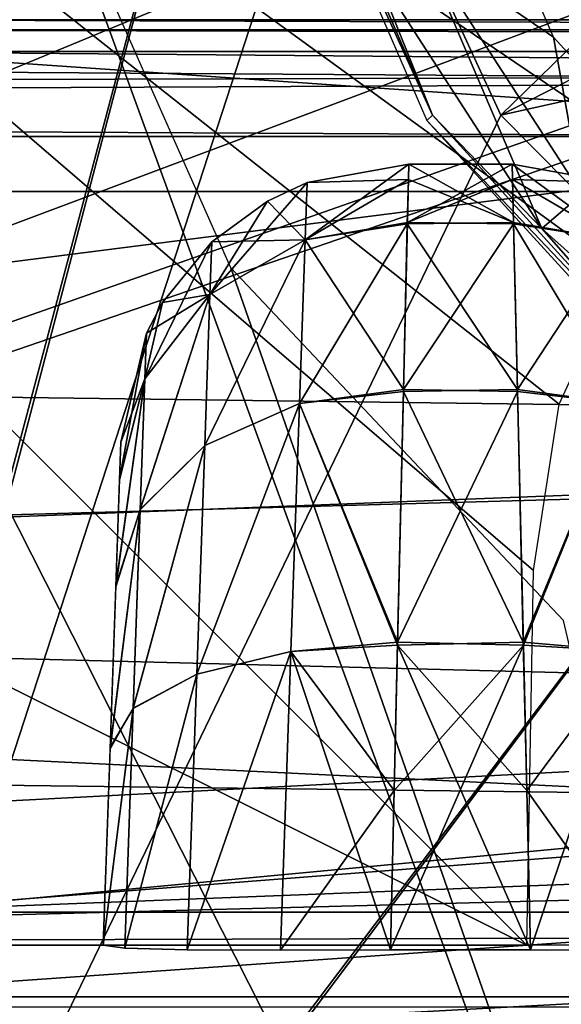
# Model space of a CAD drawing. Header units: millimetres. Extents: x -75 to 75, y -23 to 43.
# Tile 168 of 251: x 18.02 to 19.9, y 2.58 to 6. Entities that reach past the tile are written whole.
import ezdxf

# ---------------------------------------------------------------- set-up
doc = ezdxf.new("R2010")
doc.units = ezdxf.units.MM
doc.header["$LTSCALE"] = 76.747453
for name, color, linetype in [('141', 7, 'CONTINUOUS'), ('144', 7, 'CONTINUOUS'), ('147', 7, 'CONTINUOUS'), ('148', 7, 'CONTINUOUS'), ('165', 7, 'CONTINUOUS'), ('166', 7, 'CONTINUOUS'), ('171', 7, 'CONTINUOUS'), ('172', 7, 'CONTINUOUS'), ('173', 7, 'CONTINUOUS'), ('174', 7, 'CONTINUOUS'), ('207', 7, 'CONTINUOUS'), ('244', 7, 'CONTINUOUS'), ('245', 7, 'CONTINUOUS'), ('252', 7, 'CONTINUOUS'), ('258', 7, 'CONTINUOUS'), ('263', 7, 'CONTINUOUS'), ('27', 7, 'CONTINUOUS'), ('285', 7, 'CONTINUOUS'), ('485', 7, 'CONTINUOUS'), ('500', 7, 'CONTINUOUS'), ('517', 7, 'CONTINUOUS'), ('532', 7, 'CONTINUOUS'), ('55', 7, 'CONTINUOUS'), ('6', 7, 'CONTINUOUS'), ('623', 7, 'CONTINUOUS'), ('689', 7, 'CONTINUOUS'), ('690', 7, 'CONTINUOUS'), ('8', 7, 'CONTINUOUS')]:
    doc.layers.add(name, color=color, linetype=linetype)

msp = doc.modelspace()

# ---------------------------------------------------------------- linework, layer by layer
at = {"layer": '141', "color": 251, "linetype": 'Continuous', "true_color": 0x464b4f}
for points in [[(52, 6, 16.422), (-11.7799, 6, 15.217), (-52, 6, 16.422), (52, 6, 16.422)], [(-11.2236, 6, 15.217), (-11.7799, 6, 15.217), (52, 6, 16.422), (-11.2236, 6, 15.217)], [(-10.7224, 6, 14.9756), (-11.2236, 6, 15.217), (52, 6, 16.422), (-10.7224, 6, 14.9756)], [(-10.3756, 6, 14.5407), (-10.7224, 6, 14.9756), (52, 6, 16.422), (-10.3756, 6, 14.5407)], [(-10.2518, 6, 13.9983), (-10.3756, 6, 14.5407), (52, 6, 16.422), (-10.2518, 6, 13.9983)], [(8.5607, 6, 14.0575), (-10.2518, 6, 13.9983), (52, 6, 16.422), (8.5607, 6, 14.0575)], [(9.117, 6, 14.0575), (8.5607, 6, 14.0575), (52, 6, 16.422), (9.117, 6, 14.0575)], [(9.6182, 6, 13.8161), (9.117, 6, 14.0575), (52, 6, 16.422), (9.6182, 6, 13.8161)], [(9.965, 6, 13.3812), (9.6182, 6, 13.8161), (52, 6, 16.422), (9.965, 6, 13.3812)], [(10.0888, 6, 12.8388), (9.965, 6, 13.3812), (52, 6, 16.422), (10.0888, 6, 12.8388)], [(10.7224, 6, -5.0211), (10.0888, 6, 12.8388), (52, 6, 16.422), (10.7224, 6, -5.0211)], [(11.2236, 6, -4.7797), (10.7224, 6, -5.0211), (52, 6, 16.422), (11.2236, 6, -4.7797)], [(11.7799, 6, -4.7797), (11.2236, 6, -4.7797), (52, 6, 16.422), (11.7799, 6, -4.7797)], [(12.2811, 6, -5.0211), (11.7799, 6, -4.7797), (52, 6, 16.422), (12.2811, 6, -5.0211)], [(12.628, 6, -5.456), (12.2811, 6, -5.0211), (52, 6, 16.422), (12.628, 6, -5.456)], [(12.7518, 6, -5.9983), (12.628, 6, -5.456), (52, 6, 16.422), (12.7518, 6, -5.9983)], [(13.6214, 6, -43.9675), (12.7518, 6, -39.9983), (52, 6, 16.422), (13.6214, 6, -43.9675)], [(12.7518, 6, -39.9983), (12.7518, 6, -5.9983), (52, 6, 16.422), (12.7518, 6, -39.9983)], [(14.1898, 6, -43.4817), (13.6214, 6, -43.9675), (52, 6, 16.422), (14.1898, 6, -43.4817)], [(14.7743, 6, -43.1009), (14.1898, 6, -43.4817), (52, 6, 16.422), (14.7743, 6, -43.1009)], [(16.0228, 6, -42.5929), (14.7743, 6, -43.1009), (52, 6, 16.422), (16.0228, 6, -42.5929)], [(50.8738, 6, 14.5424), (16.0228, 6, -42.5929), (52, 6, 16.422), (50.8738, 6, 14.5424)], [(16.0228, 6, -42.5929), (50.8738, 6, 14.5424), (17.3407, 6, -42.422), (16.0228, 6, -42.5929)], [(50.8738, 6, -20.5424), (51.2206, 6, -20.9773), (17.3407, 6, -42.422), (50.8738, 6, -20.5424)], [(17.3407, 6, -42.422), (51.7218, 6, -21.2187), (52, 6, -42.422), (17.3407, 6, -42.422)], [(51.2206, 6, -20.9773), (51.7218, 6, -21.2187), (17.3407, 6, -42.422), (51.2206, 6, -20.9773)], [(50.75, 6, 14), (50.75, 6, -20), (17.3407, 6, -42.422), (50.75, 6, 14)], [(50.75, 6, -20), (50.8738, 6, -20.5424), (17.3407, 6, -42.422), (50.75, 6, -20)], [(50.8738, 6, 14.5424), (50.75, 6, 14), (17.3407, 6, -42.422), (50.8738, 6, 14.5424)]]:
    msp.add_3dface(points, dxfattribs=at)
at = {"layer": '144', "color": 251, "linetype": 'Continuous', "true_color": 0x464b4f}
for points in [[(19.3705, 5.5, 82.0106), (19.7295, 5.5, 82.0106), (19.3705, 5.5, 79.9894), (19.3705, 5.5, 82.0106)], [(19.3705, 5.5, 79.9894), (19.7295, 5.5, 82.0106), (19.7295, 5.5, 79.9894), (19.3705, 5.5, 79.9894)]]:
    msp.add_3dface(points, dxfattribs=at)
at = {"layer": '147', "color": 251, "linetype": 'Continuous', "true_color": 0x464b4f}
for points in [[(20.082, 5.4358, 79.9894), (19.7295, 5.5, 79.9894), (20.082, 5.4358, 82.0106), (20.082, 5.4358, 79.9894)], [(19.7295, 5.5, 79.9894), (19.7295, 5.5, 82.0106), (20.082, 5.4358, 82.0106), (19.7295, 5.5, 79.9894)]]:
    msp.add_3dface(points, dxfattribs=at)
at = {"layer": '148', "color": 251, "linetype": 'Continuous', "true_color": 0x464b4f}
for points in [[(19.018, 5.4358, 82.0106), (19.3705, 5.5, 82.0106), (19.018, 5.4358, 79.9894), (19.018, 5.4358, 82.0106)], [(19.3705, 5.5, 82.0106), (19.3705, 5.5, 79.9894), (19.018, 5.4358, 79.9894), (19.3705, 5.5, 82.0106)], [(18.8806, 5.3718, 82.0106), (19.018, 5.4358, 82.0106), (18.8806, 5.3718, 79.9894), (18.8806, 5.3718, 82.0106)], [(18.8806, 5.3718, 79.9894), (19.018, 5.4358, 82.0106), (19.018, 5.4358, 79.9894), (18.8806, 5.3718, 79.9894)], [(18.687, 5.23, 82.0106), (18.8806, 5.3718, 82.0106), (18.687, 5.23, 79.9894), (18.687, 5.23, 82.0106)], [(18.687, 5.23, 79.9894), (18.8806, 5.3718, 82.0106), (18.8806, 5.3718, 79.9894), (18.687, 5.23, 79.9894)], [(18.5163, 5.02, 82.0106), (18.687, 5.23, 82.0106), (18.5163, 5.02, 79.9894), (18.5163, 5.02, 82.0106)], [(18.5163, 5.02, 79.9894), (18.687, 5.23, 82.0106), (18.687, 5.23, 79.9894), (18.5163, 5.02, 79.9894)], [(18.4598, 4.9133, 79.9894), (18.5163, 5.02, 82.0106), (18.5163, 5.02, 79.9894), (18.4598, 4.9133, 79.9894)], [(18.4598, 4.9133, 82.0106), (18.5163, 5.02, 82.0106), (18.4598, 4.9133, 79.9894), (18.4598, 4.9133, 82.0106)], [(18.3711, 4.5349, 79.9894), (18.4598, 4.9133, 82.0106), (18.4598, 4.9133, 79.9894), (18.3711, 4.5349, 79.9894)], [(18.3711, 4.5349, 82.0106), (18.4598, 4.9133, 82.0106), (18.3711, 4.5349, 79.9894), (18.3711, 4.5349, 82.0106)]]:
    msp.add_3dface(points, dxfattribs=at)
at = {"layer": '165', "color": 251, "linetype": 'Continuous', "true_color": 0x464b4f}
for points in [[(19.7295, 5.5, 82.0106), (19.3657, 5.2971, 83.0951), (19.7308, 5.4461, 82.5768), (19.7295, 5.5, 82.0106)], [(19.7295, 5.5, 82.0106), (19.3705, 5.5, 82.0106), (19.3657, 5.2971, 83.0951), (19.7295, 5.5, 82.0106)], [(19.7308, 5.4461, 82.5768), (19.3657, 5.2971, 83.0951), (19.7344, 5.2925, 83.1068), (19.7308, 5.4461, 82.5768)], [(19.3657, 5.2971, 83.0951), (19.3522, 4.7181, 84.0306), (19.7344, 5.2925, 83.1068), (19.3657, 5.2971, 83.0951)], [(19.7344, 5.2925, 83.1068), (19.3522, 4.7181, 84.0306), (19.7479, 4.7102, 84.0392), (19.7344, 5.2925, 83.1068)], [(19.3522, 4.7181, 84.0306), (19.3318, 3.8405, 84.6945), (19.7479, 4.7102, 84.0392), (19.3522, 4.7181, 84.0306)], [(19.7479, 4.7102, 84.0392), (19.3318, 3.8405, 84.6945), (19.7684, 3.8309, 84.6992), (19.7479, 4.7102, 84.0392)], [(19.3198, 3.3256, 84.8948), (19.307, 2.7727, 84.9982), (19.7684, 3.8309, 84.6992), (19.3198, 3.3256, 84.8948)], [(19.7684, 3.8309, 84.6992), (19.307, 2.7727, 84.9982), (19.793, 2.7727, 84.9982), (19.7684, 3.8309, 84.6992)], [(19.3318, 3.8405, 84.6945), (19.3198, 3.3256, 84.8948), (19.7684, 3.8309, 84.6992), (19.3318, 3.8405, 84.6945)]]:
    msp.add_3dface(points, dxfattribs=at)
at = {"layer": '166', "color": 251, "linetype": 'Continuous', "true_color": 0x464b4f}
for points in [[(19.3705, 5.5, 79.9894), (19.7343, 5.2971, 78.9049), (19.3692, 5.4461, 79.4232), (19.3705, 5.5, 79.9894)], [(19.3705, 5.5, 79.9894), (19.7295, 5.5, 79.9894), (19.7343, 5.2971, 78.9049), (19.3705, 5.5, 79.9894)], [(19.3692, 5.4461, 79.4232), (19.7343, 5.2971, 78.9049), (19.3656, 5.2925, 78.8932), (19.3692, 5.4461, 79.4232)], [(19.7343, 5.2971, 78.9049), (19.7478, 4.7181, 77.9694), (19.3656, 5.2925, 78.8932), (19.7343, 5.2971, 78.9049)], [(19.3656, 5.2925, 78.8932), (19.7478, 4.7181, 77.9694), (19.3521, 4.7102, 77.9608), (19.3656, 5.2925, 78.8932)], [(19.7478, 4.7181, 77.9694), (19.7682, 3.8405, 77.3055), (19.3521, 4.7102, 77.9608), (19.7478, 4.7181, 77.9694)], [(19.3521, 4.7102, 77.9608), (19.7682, 3.8405, 77.3055), (19.3316, 3.8309, 77.3008), (19.3521, 4.7102, 77.9608)], [(19.3316, 3.8309, 77.3008), (19.793, 2.7727, 77.0018), (19.307, 2.7727, 77.0018), (19.3316, 3.8309, 77.3008)], [(19.7682, 3.8405, 77.3055), (19.7802, 3.3256, 77.1052), (19.3316, 3.8309, 77.3008), (19.7682, 3.8405, 77.3055)], [(19.7802, 3.3256, 77.1052), (19.793, 2.7727, 77.0018), (19.3316, 3.8309, 77.3008), (19.7802, 3.3256, 77.1052)]]:
    msp.add_3dface(points, dxfattribs=at)
at = {"layer": '171', "color": 251, "linetype": 'Continuous', "true_color": 0x464b4f}
for points in [[(19.7343, 5.2971, 78.9049), (19.7295, 5.5, 79.9894), (20.0889, 5.2373, 78.9304), (19.7343, 5.2971, 78.9049)], [(19.7295, 5.5, 79.9894), (20.082, 5.4358, 79.9894), (20.0889, 5.2373, 78.9304), (19.7295, 5.5, 79.9894)], [(19.7478, 4.7181, 77.9694), (19.7343, 5.2971, 78.9049), (20.0889, 5.2373, 78.9304), (19.7478, 4.7181, 77.9694)], [(19.7478, 4.7181, 77.9694), (20.0889, 5.2373, 78.9304), (20.1088, 4.6689, 78.0155), (19.7478, 4.7181, 77.9694)], [(19.7682, 3.8405, 77.3055), (19.7478, 4.7181, 77.9694), (20.1088, 4.6689, 78.0155), (19.7682, 3.8405, 77.3055)], [(19.7682, 3.8405, 77.3055), (20.1088, 4.6689, 78.0155), (20.1388, 3.808, 77.3688), (19.7682, 3.8405, 77.3055)], [(19.7802, 3.3256, 77.1052), (19.7682, 3.8405, 77.3055), (20.1388, 3.808, 77.3688), (19.7802, 3.3256, 77.1052)], [(20.175, 2.7715, 77.0778), (19.7802, 3.3256, 77.1052), (20.1388, 3.808, 77.3688), (20.175, 2.7715, 77.0778)], [(19.793, 2.7727, 77.0018), (19.7802, 3.3256, 77.1052), (20.175, 2.7715, 77.0778), (19.793, 2.7727, 77.0018)]]:
    msp.add_3dface(points, dxfattribs=at)
at = {"layer": '172', "color": 251, "linetype": 'Continuous', "true_color": 0x464b4f}
for points in [[(20.082, 5.4358, 82.0106), (19.7295, 5.5, 82.0106), (19.7308, 5.4461, 82.5768), (20.082, 5.4358, 82.0106)], [(20.082, 5.4358, 82.0106), (19.7308, 5.4461, 82.5768), (20.0889, 5.2373, 83.0696), (20.082, 5.4358, 82.0106)], [(19.7308, 5.4461, 82.5768), (19.7344, 5.2925, 83.1068), (20.0889, 5.2373, 83.0696), (19.7308, 5.4461, 82.5768)], [(20.0889, 5.2373, 83.0696), (19.7344, 5.2925, 83.1068), (20.1088, 4.6689, 83.9845), (20.0889, 5.2373, 83.0696)], [(19.7344, 5.2925, 83.1068), (19.7479, 4.7102, 84.0392), (20.1088, 4.6689, 83.9845), (19.7344, 5.2925, 83.1068)], [(19.7479, 4.7102, 84.0392), (19.7684, 3.8309, 84.6992), (20.1088, 4.6689, 83.9845), (19.7479, 4.7102, 84.0392)], [(20.1088, 4.6689, 83.9845), (19.7684, 3.8309, 84.6992), (20.1388, 3.8079, 84.6312), (20.1088, 4.6689, 83.9845)], [(19.7684, 3.8309, 84.6992), (19.793, 2.7727, 84.9982), (20.1388, 3.8079, 84.6312), (19.7684, 3.8309, 84.6992)], [(20.1388, 3.8079, 84.6312), (19.793, 2.7727, 84.9982), (20.175, 2.7715, 84.9222), (20.1388, 3.8079, 84.6312)]]:
    msp.add_3dface(points, dxfattribs=at)
at = {"layer": '173', "color": 251, "linetype": 'Continuous', "true_color": 0x464b4f}
for points in [[(19.3657, 5.2971, 83.0951), (19.3705, 5.5, 82.0106), (19.0111, 5.2373, 83.0696), (19.3657, 5.2971, 83.0951)], [(19.3705, 5.5, 82.0106), (19.018, 5.4358, 82.0106), (19.0111, 5.2373, 83.0696), (19.3705, 5.5, 82.0106)], [(19.018, 5.4358, 82.0106), (18.8806, 5.3718, 82.0106), (18.6806, 5.0471, 82.9886), (19.018, 5.4358, 82.0106)], [(19.018, 5.4358, 82.0106), (18.6806, 5.0471, 82.9886), (19.0111, 5.2373, 83.0696), (19.018, 5.4358, 82.0106)], [(18.8806, 5.3718, 82.0106), (18.687, 5.23, 82.0106), (18.6806, 5.0471, 82.9886), (18.8806, 5.3718, 82.0106)], [(19.3522, 4.7181, 84.0306), (19.3657, 5.2971, 83.0951), (19.0111, 5.2373, 83.0696), (19.3522, 4.7181, 84.0306)], [(18.687, 5.23, 82.0106), (18.5163, 5.02, 82.0106), (18.4543, 4.7548, 82.8648), (18.687, 5.23, 82.0106)], [(18.687, 5.23, 82.0106), (18.4543, 4.7548, 82.8648), (18.6806, 5.0471, 82.9886), (18.687, 5.23, 82.0106)], [(19.0111, 5.2373, 83.0696), (18.6623, 4.5233, 83.8342), (18.9912, 4.6689, 83.9845), (19.0111, 5.2373, 83.0696)], [(18.6806, 5.0471, 82.9886), (18.6623, 4.5233, 83.8342), (19.0111, 5.2373, 83.0696), (18.6806, 5.0471, 82.9886)], [(19.3522, 4.7181, 84.0306), (19.0111, 5.2373, 83.0696), (18.9912, 4.6689, 83.9845), (19.3522, 4.7181, 84.0306)], [(18.6806, 5.0471, 82.9886), (18.4384, 4.3006, 83.6052), (18.6623, 4.5233, 83.8342), (18.6806, 5.0471, 82.9886)], [(18.4543, 4.7548, 82.8648), (18.4384, 4.3006, 83.6052), (18.6806, 5.0471, 82.9886), (18.4543, 4.7548, 82.8648)], [(18.5163, 5.02, 82.0106), (18.4598, 4.9133, 82.0106), (18.4543, 4.7548, 82.8648), (18.5163, 5.02, 82.0106)], [(18.4598, 4.9133, 82.0106), (18.3711, 4.5349, 82.0106), (18.3666, 4.406, 82.7171), (18.4598, 4.9133, 82.0106)], [(18.4598, 4.9133, 82.0106), (18.3666, 4.406, 82.7171), (18.4543, 4.7548, 82.8648), (18.4598, 4.9133, 82.0106)], [(18.3666, 4.406, 82.7171), (18.3537, 4.0371, 83.331), (18.4543, 4.7548, 82.8648), (18.3666, 4.406, 82.7171)], [(18.4543, 4.7548, 82.8648), (18.3537, 4.0371, 83.331), (18.4384, 4.3006, 83.6052), (18.4543, 4.7548, 82.8648)], [(19.3318, 3.8405, 84.6945), (19.3522, 4.7181, 84.0306), (18.9912, 4.6689, 83.9845), (19.3318, 3.8405, 84.6945)], [(18.6623, 4.5233, 83.8342), (18.6346, 3.7295, 84.4332), (18.9912, 4.6689, 83.9845), (18.6623, 4.5233, 83.8342)], [(18.9912, 4.6689, 83.9845), (18.6346, 3.7295, 84.4332), (18.9612, 3.808, 84.6312), (18.9912, 4.6689, 83.9845)], [(19.3318, 3.8405, 84.6945), (18.9912, 4.6689, 83.9845), (18.9612, 3.808, 84.6312), (19.3318, 3.8405, 84.6945)], [(18.6623, 4.5233, 83.8342), (18.4144, 3.6112, 84.1333), (18.6346, 3.7295, 84.4332), (18.6623, 4.5233, 83.8342)], [(18.4384, 4.3006, 83.6052), (18.4144, 3.6112, 84.1333), (18.6623, 4.5233, 83.8342), (18.4384, 4.3006, 83.6052)], [(18.3537, 4.0371, 83.331), (18.3341, 3.4756, 83.7756), (18.4384, 4.3006, 83.6052), (18.3537, 4.0371, 83.331)], [(18.4384, 4.3006, 83.6052), (18.3341, 3.4756, 83.7756), (18.4144, 3.6112, 84.1333), (18.4384, 4.3006, 83.6052)], [(19.3198, 3.3256, 84.8948), (19.3318, 3.8405, 84.6945), (18.9612, 3.808, 84.6312), (19.3198, 3.3256, 84.8948)], [(18.6012, 2.7732, 84.7049), (18.925, 2.7715, 84.9222), (18.9612, 3.808, 84.6312), (18.6012, 2.7732, 84.7049)], [(18.6346, 3.7295, 84.4332), (18.6012, 2.7732, 84.7049), (18.9612, 3.808, 84.6312), (18.6346, 3.7295, 84.4332)], [(18.925, 2.7715, 84.9222), (19.3198, 3.3256, 84.8948), (18.9612, 3.808, 84.6312), (18.925, 2.7715, 84.9222)], [(18.4144, 3.6112, 84.1333), (18.3853, 2.7785, 84.3791), (18.6346, 3.7295, 84.4332), (18.4144, 3.6112, 84.1333)], [(18.3853, 2.7785, 84.3791), (18.6012, 2.7732, 84.7049), (18.6346, 3.7295, 84.4332), (18.3853, 2.7785, 84.3791)], [(18.3341, 3.4756, 83.7756), (18.3101, 2.7895, 83.9944), (18.4144, 3.6112, 84.1333), (18.3341, 3.4756, 83.7756)], [(18.4144, 3.6112, 84.1333), (18.3101, 2.7895, 83.9944), (18.3853, 2.7785, 84.3791), (18.4144, 3.6112, 84.1333)], [(19.307, 2.7727, 84.9982), (19.3198, 3.3256, 84.8948), (18.925, 2.7715, 84.9222), (19.307, 2.7727, 84.9982)]]:
    msp.add_3dface(points, dxfattribs=at)
at = {"layer": '174', "color": 251, "linetype": 'Continuous', "true_color": 0x464b4f}
for points in [[(19.018, 5.4358, 79.9894), (19.3705, 5.5, 79.9894), (19.3692, 5.4461, 79.4232), (19.018, 5.4358, 79.9894)], [(18.8806, 5.3718, 79.9894), (19.018, 5.4358, 79.9894), (19.0111, 5.2373, 78.9304), (18.8806, 5.3718, 79.9894)], [(19.018, 5.4358, 79.9894), (19.3692, 5.4461, 79.4232), (19.0111, 5.2373, 78.9304), (19.018, 5.4358, 79.9894)], [(19.3692, 5.4461, 79.4232), (19.3656, 5.2925, 78.8932), (19.0111, 5.2373, 78.9304), (19.3692, 5.4461, 79.4232)], [(18.687, 5.23, 79.9894), (18.8806, 5.3718, 79.9894), (19.0111, 5.2373, 78.9304), (18.687, 5.23, 79.9894)], [(19.0111, 5.2373, 78.9304), (19.3656, 5.2925, 78.8932), (18.9912, 4.6689, 78.0155), (19.0111, 5.2373, 78.9304)], [(19.3656, 5.2925, 78.8932), (19.3521, 4.7102, 77.9608), (18.9912, 4.6689, 78.0155), (19.3656, 5.2925, 78.8932)], [(18.5163, 5.02, 79.9894), (18.687, 5.23, 79.9894), (18.6806, 5.0471, 79.0114), (18.5163, 5.02, 79.9894)], [(19.0111, 5.2373, 78.9304), (18.9912, 4.6689, 78.0155), (18.6623, 4.5233, 78.1658), (19.0111, 5.2373, 78.9304)], [(18.6806, 5.0471, 79.0114), (19.0111, 5.2373, 78.9304), (18.6623, 4.5233, 78.1658), (18.6806, 5.0471, 79.0114)], [(18.687, 5.23, 79.9894), (19.0111, 5.2373, 78.9304), (18.6806, 5.0471, 79.0114), (18.687, 5.23, 79.9894)], [(18.6806, 5.0471, 79.0114), (18.6623, 4.5233, 78.1658), (18.4384, 4.3007, 78.3949), (18.6806, 5.0471, 79.0114)], [(18.4543, 4.7548, 79.1352), (18.6806, 5.0471, 79.0114), (18.4384, 4.3007, 78.3949), (18.4543, 4.7548, 79.1352)], [(18.4598, 4.9133, 79.9894), (18.6806, 5.0471, 79.0114), (18.4543, 4.7548, 79.1352), (18.4598, 4.9133, 79.9894)], [(18.4598, 4.9133, 79.9894), (18.5163, 5.02, 79.9894), (18.6806, 5.0471, 79.0114), (18.4598, 4.9133, 79.9894)], [(18.3711, 4.5349, 79.9894), (18.4598, 4.9133, 79.9894), (18.4543, 4.7548, 79.1352), (18.3711, 4.5349, 79.9894)], [(18.4543, 4.7548, 79.1352), (18.4384, 4.3007, 78.3949), (18.3535, 4.0328, 78.6641), (18.4543, 4.7548, 79.1352)], [(18.3665, 4.4032, 79.2756), (18.4543, 4.7548, 79.1352), (18.3535, 4.0328, 78.6641), (18.3665, 4.4032, 79.2756)], [(18.3711, 4.5349, 79.9894), (18.4543, 4.7548, 79.1352), (18.3665, 4.4032, 79.2756), (18.3711, 4.5349, 79.9894)], [(19.3521, 4.7102, 77.9608), (19.3316, 3.8309, 77.3008), (18.9912, 4.6689, 78.0155), (19.3521, 4.7102, 77.9608)], [(18.9912, 4.6689, 78.0155), (18.9612, 3.8079, 77.3688), (18.6346, 3.7296, 77.5668), (18.9912, 4.6689, 78.0155)], [(18.6623, 4.5233, 78.1658), (18.9912, 4.6689, 78.0155), (18.6346, 3.7296, 77.5668), (18.6623, 4.5233, 78.1658)], [(18.9912, 4.6689, 78.0155), (19.3316, 3.8309, 77.3008), (18.9612, 3.8079, 77.3688), (18.9912, 4.6689, 78.0155)], [(18.4384, 4.3007, 78.3949), (18.6623, 4.5233, 78.1658), (18.4144, 3.6114, 77.8667), (18.4384, 4.3007, 78.3949)], [(18.6623, 4.5233, 78.1658), (18.6346, 3.7296, 77.5668), (18.4144, 3.6114, 77.8667), (18.6623, 4.5233, 78.1658)], [(18.4384, 4.3007, 78.3949), (18.4144, 3.6114, 77.8667), (18.3339, 3.4709, 78.2219), (18.4384, 4.3007, 78.3949)], [(18.3535, 4.0328, 78.6641), (18.4384, 4.3007, 78.3949), (18.3339, 3.4709, 78.2219), (18.3535, 4.0328, 78.6641)], [(19.3316, 3.8309, 77.3008), (19.307, 2.7727, 77.0018), (18.9612, 3.8079, 77.3688), (19.3316, 3.8309, 77.3008)], [(18.9612, 3.8079, 77.3688), (18.6012, 2.7732, 77.2951), (18.6346, 3.7296, 77.5668), (18.9612, 3.8079, 77.3688)], [(18.9612, 3.8079, 77.3688), (18.925, 2.7715, 77.0778), (18.6012, 2.7732, 77.2951), (18.9612, 3.8079, 77.3688)], [(18.9612, 3.8079, 77.3688), (19.307, 2.7727, 77.0018), (18.925, 2.7715, 77.0778), (18.9612, 3.8079, 77.3688)], [(18.4144, 3.6114, 77.8667), (18.6346, 3.7296, 77.5668), (18.3853, 2.7785, 77.6209), (18.4144, 3.6114, 77.8667)], [(18.6346, 3.7296, 77.5668), (18.6012, 2.7732, 77.2951), (18.3853, 2.7785, 77.6209), (18.6346, 3.7296, 77.5668)], [(18.4144, 3.6114, 77.8667), (18.3853, 2.7785, 77.6209), (18.3101, 2.7895, 78.0056), (18.4144, 3.6114, 77.8667)], [(18.4144, 3.6114, 77.8667), (18.3101, 2.7895, 78.0056), (18.3339, 3.4709, 78.2219), (18.4144, 3.6114, 77.8667)], [(18.6012, 2.7732, 77.2951), (18.3875, 2.7784, 77.6156), (18.3853, 2.7785, 77.6209), (18.6012, 2.7732, 77.2951)]]:
    msp.add_3dface(points, dxfattribs=at)
at = {"layer": '207', "color": 251, "linetype": 'Continuous', "true_color": 0x464b4f}
for points in [[(17.7749, 7.3567, 93.5696), (18.8869, 7.2105, 93.5645), (10.3562, 2.7895, 93.4101), (17.7749, 7.3567, 93.5696)], [(18.8869, 7.2105, 93.5645), (31.2493, 2.7895, 93.4101), (10.3562, 2.7895, 93.4101), (18.8869, 7.2105, 93.5645)], [(31.481, 7.2105, 93.5645), (31.2493, 2.7895, 93.4101), (18.8869, 7.2105, 93.5645), (31.481, 7.2105, 93.5645)]]:
    msp.add_3dface(points, dxfattribs=at)
at = {"layer": '244', "color": 251, "linetype": 'Continuous', "true_color": 0x464b4f}
for points in [[(52, 5.5958, 17.0564), (-52, 5.5958, 17.0564), (52, 4.2501, 17.6839), (52, 5.5958, 17.0564)], [(-52, 5.5958, 17.0564), (-52, 4.2501, 17.6839), (52, 2.9042, 18.3115), (-52, 5.5958, 17.0564)], [(52, 4.2501, 17.6839), (-52, 5.5958, 17.0564), (52, 2.9042, 18.3115), (52, 4.2501, 17.6839)], [(-52, 4.2501, 17.6839), (-52, 2.9042, 18.3115), (52, 2.9042, 18.3115), (-52, 4.2501, 17.6839)]]:
    msp.add_3dface(points, dxfattribs=at)
at = {"layer": '245', "color": 251, "linetype": 'Continuous', "true_color": 0x464b4f}
for points in [[(52, 5.8904, 16.7981), (52, 6, 16.422), (-52, 5.8904, 16.7981), (52, 5.8904, 16.7981)], [(52, 6, 16.422), (-52, 6, 16.422), (-52, 5.8904, 16.7981), (52, 6, 16.422)], [(-52, 5.5958, 17.0564), (52, 5.5958, 17.0564), (52, 5.8904, 16.7981), (-52, 5.5958, 17.0564)], [(-52, 5.5958, 17.0564), (52, 5.8904, 16.7981), (-52, 5.8904, 16.7981), (-52, 5.5958, 17.0564)]]:
    msp.add_3dface(points, dxfattribs=at)
at = {"layer": '252', "color": 251, "linetype": 'Continuous', "true_color": 0x464b4f}
for points in [[(52, 2.6096, 18.5698), (52, 2.9042, 18.3115), (-52, 2.6096, 18.5698), (52, 2.6096, 18.5698)], [(52, 2.9042, 18.3115), (-52, 2.9042, 18.3115), (-52, 2.6096, 18.5698), (52, 2.9042, 18.3115)], [(-52, 2.5, 18.9459), (52, 2.6096, 18.5698), (-52, 2.6096, 18.5698), (-52, 2.5, 18.9459)], [(-52, 2.5, 18.9459), (52, 2.5, 18.9459), (52, 2.6096, 18.5698), (-52, 2.5, 18.9459)]]:
    msp.add_3dface(points, dxfattribs=at)
at = {"layer": '258', "color": 251, "linetype": 'Continuous', "true_color": 0x464b4f}
for points in [[(17.3407, 5.5958, -43.0564), (52, 5.5958, -43.0564), (17.3972, 4.2527, -43.6827), (17.3407, 5.5958, -43.0564)], [(17.3972, 4.2527, -43.6827), (52, 5.5958, -43.0564), (17.445, 2.9042, -44.3115), (17.3972, 4.2527, -43.6827)], [(17.445, 2.9042, -44.3115), (52, 5.5958, -43.0564), (52, 4.2501, -43.6839), (17.445, 2.9042, -44.3115)], [(52, 2.9042, -44.3115), (17.445, 2.9042, -44.3115), (52, 4.2501, -43.6839), (52, 2.9042, -44.3115)]]:
    msp.add_3dface(points, dxfattribs=at)
at = {"layer": '263', "color": 251, "linetype": 'Continuous', "true_color": 0x464b4f}
for points in [[(17.3407, 5.9645, -42.6422), (17.3407, 6, -42.422), (52, 5.8904, -42.7981), (17.3407, 5.9645, -42.6422)], [(17.3407, 6, -42.422), (52, 6, -42.422), (52, 5.8904, -42.7981), (17.3407, 6, -42.422)], [(17.3407, 5.8904, -42.7981), (17.3407, 5.9645, -42.6422), (52, 5.8904, -42.7981), (17.3407, 5.8904, -42.7981)], [(52, 5.5958, -43.0564), (17.3407, 5.8904, -42.7981), (52, 5.8904, -42.7981), (52, 5.5958, -43.0564)], [(17.3407, 5.8904, -42.7981), (52, 5.5958, -43.0564), (17.3407, 5.8227, -42.8875), (17.3407, 5.8904, -42.7981)], [(52, 5.5958, -43.0564), (17.3407, 5.5958, -43.0564), (17.3407, 5.8227, -42.8875), (52, 5.5958, -43.0564)]]:
    msp.add_3dface(points, dxfattribs=at)
at = {"layer": '27', "color": 251, "linetype": 'Continuous', "true_color": 0x565d62}
for points in [[(2.669, 5.4047, 96.0507), (58.5, 5.4047, 96.0507), (2.7626, 3.8617, 95.9698), (2.669, 5.4047, 96.0507)], [(58.5, 5.4047, 96.0507), (2.8408, 2.5, 95.8984), (2.7626, 3.8617, 95.9698), (58.5, 5.4047, 96.0507)], [(58.5, 3.9517, 95.9745), (2.8408, 2.5, 95.8984), (58.5, 5.4047, 96.0507), (58.5, 3.9517, 95.9745)], [(58.5, 2.5, 95.8984), (2.8408, 2.5, 95.8984), (58.5, 3.9517, 95.9745), (58.5, 2.5, 95.8984)]]:
    msp.add_3dface(points, dxfattribs=at)
at = {"layer": '285', "color": 251, "linetype": 'Continuous', "true_color": 0x464b4f}
for points in [[(21.0838, 5.6242, -93.5091), (21.3557, 5.5761, -93.5074), (10.3562, 12.2105, -93.7391), (21.0838, 5.6242, -93.5091)], [(21.3557, 5.5761, -93.5074), (21.6319, 5.4188, -93.5019), (10.3562, 12.2105, -93.7391), (21.3557, 5.5761, -93.5074)], [(19.7806, 2.7895, -93.4101), (19.8033, 4.0893, -93.4555), (10.3562, 12.2105, -93.7391), (19.7806, 2.7895, -93.4101)], [(19.8033, 4.0893, -93.4555), (19.8924, 4.6662, -93.4756), (10.3562, 12.2105, -93.7391), (19.8033, 4.0893, -93.4555)], [(21.6319, 5.4188, -93.5019), (36.7806, 2.7895, -93.4101), (10.3562, 12.2105, -93.7391), (21.6319, 5.4188, -93.5019)], [(19.8924, 4.6662, -93.4756), (20.104, 5.1245, -93.4916), (10.3562, 12.2105, -93.7391), (19.8924, 4.6662, -93.4756)], [(10.3562, 7.4943, -93.5744), (19.7806, 2.7895, -93.4101), (10.3562, 12.2105, -93.7391), (10.3562, 7.4943, -93.5744)], [(20.104, 5.1245, -93.4916), (20.3735, 5.4232, -93.5021), (10.3562, 12.2105, -93.7391), (20.104, 5.1245, -93.4916)], [(20.3735, 5.4232, -93.5021), (20.6527, 5.5791, -93.5075), (10.3562, 12.2105, -93.7391), (20.3735, 5.4232, -93.5021)], [(20.6527, 5.5791, -93.5075), (20.9162, 5.6242, -93.5091), (10.3562, 12.2105, -93.7391), (20.6527, 5.5791, -93.5075)], [(20.9162, 5.6242, -93.5091), (21.0838, 5.6242, -93.5091), (10.3562, 12.2105, -93.7391), (20.9162, 5.6242, -93.5091)], [(10.3562, 12.2105, -93.7391), (55.0838, 5.6242, -93.5091), (55.2537, 12.2105, -93.7391), (10.3562, 12.2105, -93.7391)], [(36.7806, 2.7895, -93.4101), (36.8033, 4.0893, -93.4555), (10.3562, 12.2105, -93.7391), (36.7806, 2.7895, -93.4101)], [(36.8033, 4.0893, -93.4555), (36.8924, 4.6662, -93.4756), (10.3562, 12.2105, -93.7391), (36.8033, 4.0893, -93.4555)], [(53.8033, 4.0893, -93.4555), (53.8924, 4.6662, -93.4756), (10.3562, 12.2105, -93.7391), (53.8033, 4.0893, -93.4555)], [(53.7806, 2.7895, -93.4101), (53.8033, 4.0893, -93.4555), (10.3562, 12.2105, -93.7391), (53.7806, 2.7895, -93.4101)], [(36.8924, 4.6662, -93.4756), (37.104, 5.1245, -93.4916), (10.3562, 12.2105, -93.7391), (36.8924, 4.6662, -93.4756)], [(38.3557, 5.5761, -93.5074), (53.7806, 2.7895, -93.4101), (10.3562, 12.2105, -93.7391), (38.3557, 5.5761, -93.5074)], [(37.104, 5.1245, -93.4916), (37.3735, 5.4232, -93.5021), (10.3562, 12.2105, -93.7391), (37.104, 5.1245, -93.4916)], [(37.3735, 5.4232, -93.5021), (37.6527, 5.5791, -93.5075), (10.3562, 12.2105, -93.7391), (37.3735, 5.4232, -93.5021)], [(38.0838, 5.6242, -93.5091), (38.3557, 5.5761, -93.5074), (10.3562, 12.2105, -93.7391), (38.0838, 5.6242, -93.5091)], [(37.6527, 5.5791, -93.5075), (37.9162, 5.6242, -93.5091), (10.3562, 12.2105, -93.7391), (37.6527, 5.5791, -93.5075)], [(37.9162, 5.6242, -93.5091), (38.0838, 5.6242, -93.5091), (10.3562, 12.2105, -93.7391), (37.9162, 5.6242, -93.5091)], [(54.9162, 5.6242, -93.5091), (55.0838, 5.6242, -93.5091), (10.3562, 12.2105, -93.7391), (54.9162, 5.6242, -93.5091)], [(54.6527, 5.5791, -93.5075), (54.9162, 5.6242, -93.5091), (10.3562, 12.2105, -93.7391), (54.6527, 5.5791, -93.5075)], [(54.3735, 5.4232, -93.5021), (54.6527, 5.5791, -93.5075), (10.3562, 12.2105, -93.7391), (54.3735, 5.4232, -93.5021)], [(54.104, 5.1245, -93.4916), (54.3735, 5.4232, -93.5021), (10.3562, 12.2105, -93.7391), (54.104, 5.1245, -93.4916)], [(53.8924, 4.6662, -93.4756), (54.104, 5.1245, -93.4916), (10.3562, 12.2105, -93.7391), (53.8924, 4.6662, -93.4756)], [(10.3562, 2.7895, -93.4101), (19.7806, 2.7895, -93.4101), (10.3562, 7.4943, -93.5744), (10.3562, 2.7895, -93.4101)]]:
    msp.add_3dface(points, dxfattribs=at)
at = {"layer": '485', "color": 251, "linetype": 'Continuous', "true_color": 0x464b4f}
for points in [[(16.793, 20.0814, 160.5), (19.1206, 13.0969, 160.5), (16.793, -0.0814, 160.5), (16.793, 20.0814, 160.5)], [(19.1206, 13.0969, 160.5), (19.0078, 11.7428, 160.5), (16.793, -0.0814, 160.5), (19.1206, 13.0969, 160.5)], [(19.0078, 11.7428, 160.5), (19.0078, 8.2572, 160.5), (16.793, -0.0814, 160.5), (19.0078, 11.7428, 160.5)], [(16.793, -0.0814, 160.5), (19.0078, 8.2572, 160.5), (16.7084, -0.5047, 160.5), (16.793, -0.0814, 160.5)], [(19.0078, 8.2572, 160.5), (19.1206, 6.9031, 160.5), (16.7084, -0.5047, 160.5), (19.0078, 8.2572, 160.5)], [(19.1206, 6.9031, 160.5), (19.6897, 5.6693, 160.5), (16.7084, -0.5047, 160.5), (19.1206, 6.9031, 160.5)], [(19.6897, 5.6693, 160.5), (20.6465, 4.7045, 160.5), (16.7084, -0.5047, 160.5), (19.6897, 5.6693, 160.5)], [(20.6465, 4.7045, 160.5), (21.8755, 4.1251, 160.5), (16.4695, -0.8606, 160.5), (20.6465, 4.7045, 160.5)], [(16.7084, -0.5047, 160.5), (20.6465, 4.7045, 160.5), (16.4695, -0.8606, 160.5), (16.7084, -0.5047, 160.5)], [(16.4695, -0.8606, 160.5), (24.5426, 4.3472, 160.5), (16.1132, -1.098, 160.5), (16.4695, -0.8606, 160.5)], [(24.5426, 4.3472, 160.5), (25, -4.4214, 160.5), (16.1132, -1.098, 160.5), (24.5426, 4.3472, 160.5)], [(23.2287, 4.001, 160.5), (24.5426, 4.3472, 160.5), (16.4695, -0.8606, 160.5), (23.2287, 4.001, 160.5)], [(21.8755, 4.1251, 160.5), (23.2287, 4.001, 160.5), (16.4695, -0.8606, 160.5), (21.8755, 4.1251, 160.5)]]:
    msp.add_3dface(points, dxfattribs=at)
at = {"layer": '500', "color": 251, "linetype": 'Continuous', "true_color": 0x464b4f}
for points in [[(15.8017, 8.6055, 162.5), (15.8017, 2.6098, 162.5), (21.4039, -2.456, 162.5), (15.8017, 8.6055, 162.5)], [(18.0711, 6.6779, 162.5), (15.8017, 8.6055, 162.5), (21.4039, -2.456, 162.5), (18.0711, 6.6779, 162.5)], [(18.753, 5.1396, 162.5), (18.0711, 6.6779, 162.5), (21.4039, -2.456, 162.5), (18.753, 5.1396, 162.5)], [(19.9079, 3.9158, 162.5), (18.753, 5.1396, 162.5), (21.4039, -2.456, 162.5), (19.9079, 3.9158, 162.5)], [(15.8017, 2.6098, 162.5), (15.6586, 1.726, 162.5), (21.4039, -2.456, 162.5), (15.8017, 2.6098, 162.5)]]:
    msp.add_3dface(points, dxfattribs=at)
at = {"layer": '517', "color": 251, "linetype": 'Continuous', "true_color": 0x464b4f}
for points in [[(19.6897, 5.6693, 160.5), (19.1206, 6.9031, 160.5), (20.8141, 6.7648, 162.3284), (19.6897, 5.6693, 160.5)], [(21.0757, 6.3789, 162.3284), (19.6897, 5.6693, 160.5), (20.8141, 6.7648, 162.3284), (21.0757, 6.3789, 162.3284)], [(21.4076, 6.0515, 162.3284), (19.6897, 5.6693, 160.5), (21.0757, 6.3789, 162.3284), (21.4076, 6.0515, 162.3284)], [(20.6465, 4.7045, 160.5), (19.6897, 5.6693, 160.5), (21.4076, 6.0515, 162.3284), (20.6465, 4.7045, 160.5)]]:
    msp.add_3dface(points, dxfattribs=at)
at = {"layer": '532', "color": 251, "linetype": 'Continuous', "true_color": 0x464b4f}
for points in [[(19.4534, 5.6691, 165.0087), (18.914, 6.9183, 165.0087), (18.8881, 6.9098, 163.4489), (19.4534, 5.6691, 165.0087)], [(19.4328, 5.6508, 163.4489), (19.4534, 5.6691, 165.0087), (18.8881, 6.9098, 163.4489), (19.4328, 5.6508, 163.4489)], [(20.3711, 4.6646, 165.0087), (19.4534, 5.6691, 165.0087), (19.4328, 5.6508, 163.4489), (20.3711, 4.6646, 165.0087)], [(20.3593, 4.6393, 163.4489), (20.3711, 4.6646, 165.0087), (19.4328, 5.6508, 163.4489), (20.3593, 4.6393, 163.4489)]]:
    msp.add_3dface(points, dxfattribs=at)
at = {"layer": '55', "color": 251, "linetype": 'Continuous', "true_color": 0x565d62}
for points in [[(2.5034, 6.4628, 96.4207), (58.5, 5.9602, 96.16), (2.5081, 6.2255, 96.2749), (2.5034, 6.4628, 96.4207)], [(58.5, 6.4628, 96.4207), (58.5, 5.9602, 96.16), (2.5034, 6.4628, 96.4207), (58.5, 6.4628, 96.4207)], [(2.5081, 6.2255, 96.2749), (58.5, 5.9602, 96.16), (2.5131, 5.9691, 96.1632), (2.5081, 6.2255, 96.2749)], [(2.5131, 5.9691, 96.1632), (58.5, 5.9602, 96.16), (2.619, 5.6899, 96.0863), (2.5131, 5.9691, 96.1632)], [(58.5, 5.9602, 96.16), (58.5, 5.4047, 96.0507), (2.619, 5.6899, 96.0863), (58.5, 5.9602, 96.16)], [(58.5, 5.4047, 96.0507), (2.669, 5.4047, 96.0507), (2.619, 5.6899, 96.0863), (58.5, 5.4047, 96.0507)]]:
    msp.add_3dface(points, dxfattribs=at)
at = {"layer": '6', "color": 251, "linetype": 'Continuous', "true_color": 0x565d62}
for points in [[(-0.5, 0, 104.5156), (58.517, 0, 104.5156), (-0.5, 37, 105), (-0.5, 0, 104.5156)], [(58.517, 0, 104.5156), (59.0014, 37, 105), (-0.5, 37, 105), (58.517, 0, 104.5156)]]:
    msp.add_3dface(points, dxfattribs=at)
at = {"layer": '623', "color": 251, "linetype": 'Continuous', "true_color": 0x464b4f}
for points in [[(19.8732, 5.9406, 165.5), (19.3995, 7.0379, 165.5), (19.4162, 6.2544, 165.4345), (19.8732, 5.9406, 165.5)], [(18.914, 6.9183, 165.0087), (19.4534, 5.6691, 165.0087), (19.251, 6.1764, 165.2548), (18.914, 6.9183, 165.0087)], [(19.8329, 5.2763, 165.2548), (19.4162, 6.2544, 165.4345), (19.251, 6.1764, 165.2548), (19.8329, 5.2763, 165.2548)], [(19.9718, 5.395, 165.4345), (19.4162, 6.2544, 165.4345), (19.8329, 5.2763, 165.2548), (19.9718, 5.395, 165.4345)], [(19.9718, 5.395, 165.4345), (19.8732, 5.9406, 165.5), (19.4162, 6.2544, 165.4345), (19.9718, 5.395, 165.4345)], [(19.4534, 5.6691, 165.0087), (19.8329, 5.2763, 165.2548), (19.251, 6.1764, 165.2548), (19.4534, 5.6691, 165.0087)], [(20.6794, 5.0582, 165.5), (19.8732, 5.9406, 165.5), (19.9718, 5.395, 165.4345), (20.6794, 5.0582, 165.5)], [(19.4534, 5.6691, 165.0087), (20.3711, 4.6646, 165.0087), (19.8329, 5.2763, 165.2548), (19.4534, 5.6691, 165.0087)], [(20.6311, 4.561, 165.2548), (19.9718, 5.395, 165.4345), (19.8329, 5.2763, 165.2548), (20.6311, 4.561, 165.2548)], [(20.3711, 4.6646, 165.0087), (20.6311, 4.561, 165.2548), (19.8329, 5.2763, 165.2548), (20.3711, 4.6646, 165.0087)]]:
    msp.add_3dface(points, dxfattribs=at)
at = {"layer": '689', "color": 2, "linetype": 'Continuous'}
for points in [[(21.1949, 7.9665, 166.2995), (3.9463, 0.0221, 166.2657), (21.0764, 8.7178, 166.2782), (21.1949, 7.9665, 166.2995)], [(3.9463, 0.0221, 166.2657), (6.4736, 1.5078, 166.2622), (21.0764, 8.7178, 166.2782), (3.9463, 0.0221, 166.2657)], [(6.4736, 1.5078, 166.2622), (8.4802, 3.645, 166.2344), (21.0764, 8.7178, 166.2782), (6.4736, 1.5078, 166.2622)], [(8.4802, 3.645, 166.2344), (9.8034, 6.2606, 166.1844), (21.0764, 8.7178, 166.2782), (8.4802, 3.645, 166.2344)], [(21.592, 7.3179, 166.3221), (3.9463, 0.0221, 166.2657), (21.1949, 7.9665, 166.2995), (21.592, 7.3179, 166.3221)], [(22.2072, 6.8706, 166.3424), (3.9463, 0.0221, 166.2657), (21.592, 7.3179, 166.3221), (22.2072, 6.8706, 166.3424)], [(22.9468, 6.6929, 166.3574), (3.9463, 0.0221, 166.2657), (22.2072, 6.8706, 166.3424), (22.9468, 6.6929, 166.3574)], [(23.6983, 6.8116, 166.3648), (3.9463, 0.0221, 166.2657), (22.9468, 6.6929, 166.3574), (23.6983, 6.8116, 166.3648)], [(27.8758, -6.7171, 166.7777), (3.9463, 0.0221, 166.2657), (23.6983, 6.8116, 166.3648), (27.8758, -6.7171, 166.7777)]]:
    msp.add_3dface(points, dxfattribs=at)
at = {"layer": '690', "color": 2, "linetype": 'Continuous'}
for points in [[(9.4523, 6.4433, 169.1761), (8.171, 3.9106, 169.2244), (21.5102, 5.6087, 169.367), (9.4523, 6.4433, 169.1761)], [(20.4539, 6.3844, 169.3319), (9.4523, 6.4433, 169.1761), (21.5102, 5.6087, 169.367), (20.4539, 6.3844, 169.3319)], [(21.5102, 5.6087, 169.367), (8.171, 3.9106, 169.2244), (21.4167, 3.2672, 169.427), (21.5102, 5.6087, 169.367)], [(8.171, 3.9106, 169.2244), (6.228, 1.841, 169.2514), (21.4167, 3.2672, 169.427), (8.171, 3.9106, 169.2244)], [(21.4167, 3.2672, 169.427), (6.228, 1.841, 169.2514), (21.4526, 2.9059, 169.437), (21.4167, 3.2672, 169.427)], [(21.4526, 2.9059, 169.437), (6.228, 1.841, 169.2514), (21.5405, 2.6741, 169.4443), (21.4526, 2.9059, 169.437)], [(21.5405, 2.6741, 169.4443), (6.228, 1.841, 169.2514), (21.6398, 2.5295, 169.4494), (21.5405, 2.6741, 169.4443)]]:
    msp.add_3dface(points, dxfattribs=at)
at = {"layer": '8', "color": 251, "linetype": 'Continuous', "true_color": 0x565d62}
for points in [[(-58.517, 0, -104.5156), (-59.0014, 37, -105), (59.0014, 37, -105), (-58.517, 0, -104.5156)], [(58.517, 0, -104.5156), (-58.517, 0, -104.5156), (59.0014, 37, -105), (58.517, 0, -104.5156)]]:
    msp.add_3dface(points, dxfattribs=at)

doc.saveas('drawing.dxf')
